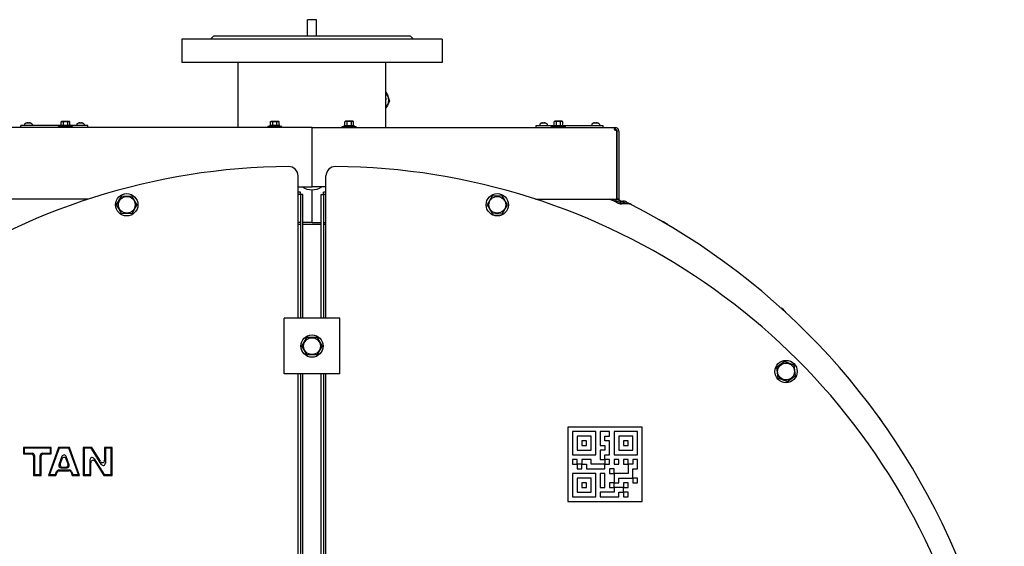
# Model space of a CAD drawing. Header units: millimetres. Extents: x -4279 to 763, y -2511 to 846.
# Tile 26 of 26: x -314 to 744, y 280 to 846. Entities that reach past the tile are written whole.
import ezdxf

# ---------------------------------------------------------------- set-up
doc = ezdxf.new("R2010")
doc.units = ezdxf.units.MM
doc.linetypes.add('K5LT_BASIC', pattern=[0])
doc.layers.add('Системный слой (1)', color=7, linetype='Continuous', true_color=0x282828)

# ---------------------------------------------------------------- blocks, each defined once
blk = doc.blocks.new('U0')
at = {"layer": 'Системный слой (1)', "color": 150, "linetype": 'K5LT_BASIC', "lineweight": 30, "true_color": 0x0080ff}
for p, q in [((10, 525.6), (10, 658.5)), ((10, 225.6), (10, 465.6)), ((10, 30.3), (10, 165.6))]:
    blk.add_line(p, q, dxfattribs=at)
blk = doc.blocks.new('U1')
at = {"layer": 'Системный слой (1)', "color": 150, "linetype": 'K5LT_BASIC', "lineweight": 30, "true_color": 0x0080ff}
for p, q in [((12.5, 658.5), (12.5, 525.6)), ((12.5, 465.6), (12.5, 225.6)), ((12.5, 165.6), (12.5, 30.3))]:
    blk.add_line(p, q, dxfattribs=at)
blk = doc.blocks.new('U19')
at = {"layer": 'Системный слой (1)', "color": 150, "linetype": 'K5LT_BASIC', "lineweight": 30, "true_color": 0x0080ff}
for p, q in [((-265, 731.8), (-272.5, 731.8)), ((-257.5, 731.8), (-265, 731.8))]:
    blk.add_line(p, q, dxfattribs=at)
blk = doc.blocks.new('U20')
at = {"layer": 'Системный слой (1)', "color": 150, "linetype": 'K5LT_BASIC', "lineweight": 30, "true_color": 0x0080ff}
for p, q in [((689.1, 280.3), (688.1, 282.6)), ((690.1, 278), (689.1, 280.3))]:
    blk.add_line(p, q, dxfattribs=at)
blk = doc.blocks.new('U25')
at = {"layer": 'Системный слой (1)', "color": 150, "linetype": 'K5LT_BASIC', "lineweight": 30, "true_color": 0x0080ff}
for p, q in [((-270.5, 732.6), (-308, 732.6)), ((-246, 732.6), (-259.5, 732.6))]:
    blk.add_line(p, q, dxfattribs=at)
blk = doc.blocks.new('U33')
at = {"layer": 'Системный слой (1)', "color": 150, "linetype": 'K5LT_BASIC', "lineweight": 30, "true_color": 0x0080ff}
for p, q in [((611.3, 417), (609.8, 419)), ((612.7, 415), (611.3, 417))]:
    blk.add_line(p, q, dxfattribs=at)
blk = doc.blocks.new('U34')
at = {"layer": 'Системный слой (1)', "color": 150, "linetype": 'K5LT_BASIC', "lineweight": 30, "true_color": 0x0080ff}
for p, q in [((79.7, 761.7), (79.5, 762.6)), ((79.5, 758.4), (79.7, 761.7))]:
    blk.add_line(p, q, dxfattribs=at)
blk = doc.blocks.new('U35')
at = {"layer": 'Системный слой (1)', "color": 150, "linetype": 'K5LT_BASIC', "lineweight": 30, "true_color": 0x0080ff}
for p, q in [((79.5, 768.6), (81, 765.5)), ((81, 765.5), (82.2, 762.2)), ((82.2, 762.2), (83.2, 758.9))]:
    blk.add_line(p, q, dxfattribs=at)
blk = doc.blocks.new('U36')
at = {"layer": 'Системный слой (1)', "color": 150, "linetype": 'K5LT_BASIC', "lineweight": 30, "true_color": 0x0080ff}
for p, q in [((79.5, 767.7), (81.4, 763.8)), ((81.4, 763.8), (82.1, 759.5)), ((81.4, 755.8), (79.5, 753.3)), ((82.1, 759.5), (81.4, 755.8))]:
    blk.add_line(p, q, dxfattribs=at)
blk = doc.blocks.new('U37')
at = {"layer": 'Системный слой (1)', "color": 150, "linetype": 'K5LT_BASIC', "lineweight": 30, "true_color": 0x0080ff}
for p, q in [((81, 754.2), (79.5, 751.6)), ((82.3, 756.6), (81, 754.2)), ((83.2, 758.9), (82.3, 756.6))]:
    blk.add_line(p, q, dxfattribs=at)
blk = doc.blocks.new('U49')
at = {"layer": 'Системный слой (1)', "color": 150, "linetype": 'K5LT_BASIC', "lineweight": 30, "true_color": 0x0080ff}
for start, end in [(63.2951, 64.1581), (21.7156, 21.9213), (18.0592, 18.9454), (17.0576, 17.2575), (342.7425, 342.9424), (341.2968, 341.9408), (337.9139, 338.2844), (322.1239, 322.3623)]:
    blk.add_arc((0, -21.4), 750, start, end, dxfattribs=at)
blk = doc.blocks.new('U50')
at = {"layer": 'Системный слой (1)', "color": 150, "linetype": 'K5LT_BASIC', "lineweight": 30, "true_color": 0x0080ff}
for start, end in [(64.0866, 64.0986), (63.2118, 64.0715), (21.6989, 21.9044), (18.0455, 18.931), (17.0447, 17.2445), (342.7555, 342.9553), (341.311, 341.9545), (337.9309, 338.3011), (322.1239, 322.3946)]:
    blk.add_arc((0, -21.4), 750.5, start, end, dxfattribs=at)
blk = doc.blocks.new('U64')
at = {"layer": 'Системный слой (1)', "color": 150, "linetype": 'K5LT_BASIC', "lineweight": 30, "true_color": 0x0080ff}
blk.add_arc((0, -21.4), 748.5, 63.5243, 64.3962, dxfattribs=at)
blk = doc.blocks.new('U100')
at = {"layer": 'Системный слой (1)', "color": 150, "linetype": 'K5LT_BASIC', "lineweight": 30, "true_color": 0x0080ff}
for p, q in [((325.4, 730.4), (325.7, 730.5)), ((325.7, 730.5), (325.9, 730.6)), ((325.2, 730.1), (325.4, 730.4)), ((325.2, 729.8), (325.2, 730.1)), ((325.4, 728.8), (325.2, 729.8)), ((326.3, 727.5), (325.4, 728.8)), ((327.6, 726.8), (326.3, 727.5)), ((327.9, 726.8), (327.6, 726.8))]:
    blk.add_line(p, q, dxfattribs=at)
blk = doc.blocks.new('U101')
at = {"layer": 'Системный слой (1)', "color": 150, "linetype": 'K5LT_BASIC', "lineweight": 30, "true_color": 0x0080ff}
for p, q in [((325.5, 728.5), (325.6, 728.5)), ((325.6, 728.5), (325.8, 728.6)), ((325.8, 728.6), (325.9, 728.6))]:
    blk.add_line(p, q, dxfattribs=at)
blk = doc.blocks.new('U103')
at = {"layer": 'Системный слой (1)', "color": 150, "linetype": 'K5LT_BASIC', "lineweight": 30, "true_color": 0x0080ff}
for p, q in [((32.5, 731.8), (40, 731.8)), ((40, 731.8), (47.5, 731.8))]:
    blk.add_line(p, q, dxfattribs=at)
blk = doc.blocks.new('U110')
at = {"layer": 'Системный слой (1)', "color": 150, "linetype": 'K5LT_BASIC', "lineweight": 30, "true_color": 0x0080ff}
for p, q in [((-12.5, 628.6), (-15, 628.6)), ((0, 628.6), (-10, 628.6))]:
    blk.add_line(p, q, dxfattribs=at)
blk = doc.blocks.new('U112')
at = {"layer": 'Системный слой (1)', "color": 150, "linetype": 'K5LT_BASIC', "lineweight": 30, "true_color": 0x0080ff}
for p, q in [((0, 628.6), (10, 628.6)), ((12.5, 628.6), (15, 628.6))]:
    blk.add_line(p, q, dxfattribs=at)
blk = doc.blocks.new('U119')
at = {"layer": 'Системный слой (1)', "color": 150, "linetype": 'K5LT_BASIC', "lineweight": 30, "true_color": 0x0080ff}
for p, q in [((-10, 525.6), (-10, 658.5)), ((-10, 225.6), (-10, 465.6)), ((-10, 30.3), (-10, 165.6))]:
    blk.add_line(p, q, dxfattribs=at)
blk = doc.blocks.new('U120')
at = {"layer": 'Системный слой (1)', "color": 150, "linetype": 'K5LT_BASIC', "lineweight": 30, "true_color": 0x0080ff}
for p, q in [((-12.5, 658.5), (-12.5, 525.6)), ((-12.5, 465.6), (-12.5, 225.6)), ((-12.5, 165.6), (-12.5, 30.3))]:
    blk.add_line(p, q, dxfattribs=at)
blk = doc.blocks.new('U122')
at = {"layer": 'Системный слой (1)', "color": 150, "linetype": 'K5LT_BASIC', "lineweight": 30, "true_color": 0x0080ff}
for p, q in [((506.8, 534.5), (504.9, 536.2)), ((508.6, 532.8), (506.8, 534.5))]:
    blk.add_line(p, q, dxfattribs=at)
blk = doc.blocks.new('U123')
at = {"layer": 'Системный слой (1)', "color": 150, "linetype": 'K5LT_BASIC', "lineweight": 30, "true_color": 0x0080ff}
for start, end in [(116.6621, 123.7103), (63.3787, 108.2787)]:
    blk.add_arc((334.7, 646.4), 5, start, end, dxfattribs=at)
blk = doc.blocks.new('U124')
at = {"layer": 'Системный слой (1)', "color": 150, "linetype": 'K5LT_BASIC', "lineweight": 30, "true_color": 0x0080ff}
for start, end in [(62.809, 63.3787), (21.6549, 21.86), (18.2922, 18.8931), (17.0109, 17.2102), (342.7898, 342.9632), (342.9890614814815, 342.9891261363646), (341.3489, 341.9904), (339.8211, 340.0567), (335.9099, 338.3451), (331.9066, 335.3918), (330.2212, 331.6163)]:
    blk.add_arc((0, -21.4), 752, start, end, dxfattribs=at)
blk = doc.blocks.new('U127')
at = {"layer": 'Системный слой (1)', "color": 150, "linetype": 'K5LT_BASIC', "lineweight": 30, "true_color": 0x0080ff}
for p, q in [((246, 732.6), (259.5, 732.6)), ((270.5, 732.6), (308, 732.6))]:
    blk.add_line(p, q, dxfattribs=at)
blk = doc.blocks.new('U132')
at = {"layer": 'Системный слой (1)', "color": 150, "linetype": 'K5LT_BASIC', "lineweight": 30, "true_color": 0x0080ff}
for start, end in [(21.4379, 89.5907), (340.2003, 20.0572), (323.9443, 338.8219)]:
    blk.add_arc((20, -21.4), 710, start, end, dxfattribs=at)
blk = doc.blocks.new('U133')
at = {"layer": 'Системный слой (1)', "color": 150, "linetype": 'K5LT_BASIC', "lineweight": 30, "true_color": 0x0080ff}
for p, q in [((15, 525.6), (15, 678.5)), ((15, 225.6), (15, 465.6)), ((15, 15.5), (15, 165.6))]:
    blk.add_line(p, q, dxfattribs=at)
blk = doc.blocks.new('U136')
at = {"layer": 'Системный слой (1)', "color": 150, "linetype": 'K5LT_BASIC', "lineweight": 30, "true_color": 0x0080ff}
for p, q in [((-40, 731.8), (-47.5, 731.8)), ((-32.5, 731.8), (-40, 731.8))]:
    blk.add_line(p, q, dxfattribs=at)
blk = doc.blocks.new('U137')
at = {"layer": 'Системный слой (1)', "color": 150, "linetype": 'K5LT_BASIC', "lineweight": 30, "true_color": 0x0080ff}
for p, q in [((380.1, 627.7), (377.9, 629)), ((382.2, 626.5), (380.1, 627.7))]:
    blk.add_line(p, q, dxfattribs=at)
blk = doc.blocks.new('U140')
at = {"layer": 'Системный слой (1)', "color": 150, "linetype": 'K5LT_BASIC', "lineweight": 30, "true_color": 0x0080ff}
for p, q in [((-15, 626.6), (-12.5, 626.6)), ((-10, 626.6), (10, 626.6)), ((12.5, 626.6), (15, 626.6))]:
    blk.add_line(p, q, dxfattribs=at)
blk = doc.blocks.new('U153')
at = {"layer": 'Системный слой (1)', "color": 150, "linetype": 'K5LT_BASIC', "lineweight": 30, "true_color": 0x0080ff}
for p, q in [((257.5, 731.8), (265, 731.8)), ((265, 731.8), (272.5, 731.8))]:
    blk.add_line(p, q, dxfattribs=at)
blk = doc.blocks.new('U174')
at = {"layer": 'Системный слой (1)', "color": 150, "linetype": 'K5LT_BASIC', "lineweight": 30, "true_color": 0x0080ff}
for p, q in [((-15, 525.6), (-15, 678.5)), ((-15, 225.6), (-15, 465.6)), ((-15, 15.5), (-15, 165.6))]:
    blk.add_line(p, q, dxfattribs=at)
blk = doc.blocks.new('U177')
at = {"layer": 'Системный слой (1)', "color": 150, "linetype": 'K5LT_BASIC', "lineweight": 30, "true_color": 0x0080ff}
for start, end in [(90.4093, 158.5621), (159.9428, 199.7997), (201.1781, 216.0557)]:
    blk.add_arc((-20, -21.4), 710, start, end, dxfattribs=at)

msp = doc.modelspace()

# ---------------------------------------------------------------- linework, layer by layer
at = {"layer": 'Системный слой (1)', "color": 150, "linetype": 'K5LT_BASIC', "lineweight": 30, "true_color": 0x0080ff}
for p, q in [((-5, 828.6), (-5, 846.4)), ((5, 846.4), (-5, 846.4)), ((5, 828.6), (5, 846.4)), ((-109, 825.6), (-106, 828.6)), ((106, 828.6), (-106, 828.6)), ((109, 825.6), (106, 828.6)), ((-140, 825.6), (-140, 800.6)), ((140, 825.6), (-140, 825.6)), ((140, 825.6), (140, 800.6)), ((140, 800.6), (-140, 800.6)), ((-79.5, 730.6), (-79.5, 800.6)), ((79.5, 730.6), (79.5, 800.6)), ((0, 730.6), (-325.9, 730.6)), ((-313, 730.6), (-313, 732.6)), ((-308, 732.6), (-313, 732.6)), ((-309, 734.1), (-309, 732.6)), ((-306.9, 735.4), (-306.9, 735.3)), ((-305.5, 735.5), (-305.5, 735.3)), ((-304.5, 735.3), (-304.5, 735.5)), ((-303.1, 735.3), (-303.1, 735.4)), ((-301, 734.1), (-301, 732.6)), ((-272.5, 730.6), (-272.5, 731.8)), ((-259.5, 732.8), (-270.5, 732.8)), ((-270.5, 731.8), (-270.5, 732.8)), ((-269.6, 736.8), (-269, 737.2)), ((-269.6, 733.2), (-269.6, 736.8)), ((-269, 737.2), (-268.5, 737.2)), ((-268.5, 737.2), (-265, 737.2)), ((-267.3, 733.2), (-267.3, 736.8)), ((-265, 737.2), (-261.5, 737.2)), ((-262.7, 733.2), (-262.7, 736.8)), ((-261.5, 737.2), (-261, 737.2)), ((-260.4, 736.8), (-261, 737.2)), ((-260.4, 733.2), (-260.4, 736.8)), ((-259.5, 731.8), (-259.5, 732.8)), ((-257.5, 730.6), (-257.5, 731.8)), ((-253, 734.1), (-253, 732.6)), ((-250.9, 735.4), (-250.9, 735.3)), ((-249.5, 735.5), (-249.5, 735.3)), ((-248.5, 735.3), (-248.5, 735.5)), ((-247.1, 735.3), (-247.1, 735.4)), ((-241, 732.6), (-246, 732.6)), ((-245, 734.1), (-245, 732.6)), ((-241, 730.6), (-241, 732.6)), ((-47.5, 730.6), (-47.5, 731.8)), ((-34.5, 732.8), (-45.5, 732.8)), ((-45.5, 731.8), (-45.5, 732.8)), ((-44.6, 736.8), (-44, 737.2)), ((-44.6, 733.2), (-44.6, 736.8)), ((-44, 737.2), (-43.5, 737.2)), ((-43.5, 737.2), (-40, 737.2)), ((-42.3, 733.2), (-42.3, 736.8)), ((-40, 737.2), (-36.5, 737.2)), ((-37.7, 733.2), (-37.7, 736.8)), ((-36.5, 737.2), (-36, 737.2)), ((-35.4, 736.8), (-36, 737.2)), ((-35.4, 733.2), (-35.4, 736.8)), ((-34.5, 731.8), (-34.5, 732.8)), ((-32.5, 730.6), (-32.5, 731.8)), ((0, 730.6), (325.9, 730.6)), ((0, 726.6), (0, 730.6)), ((0, 726.6), (0, 730.6)), ((32.5, 730.6), (32.5, 731.8)), ((34.5, 732.8), (45.5, 732.8)), ((34.5, 731.8), (34.5, 732.8)), ((35.4, 736.8), (36, 737.2)), ((35.4, 733.2), (35.4, 736.8)), ((36.5, 737.2), (36, 737.2)), ((40, 737.2), (36.5, 737.2)), ((37.7, 733.2), (37.7, 736.8)), ((43.5, 737.2), (40, 737.2)), ((42.3, 733.2), (42.3, 736.8)), ((44, 737.2), (43.5, 737.2)), ((44.6, 736.8), (44, 737.2)), ((44.6, 733.2), (44.6, 736.8)), ((45.5, 731.8), (45.5, 732.8)), ((47.5, 730.6), (47.5, 731.8)), ((241, 732.6), (246, 732.6)), ((241, 730.6), (241, 732.6)), ((245, 734.1), (245, 732.6)), ((247.1, 735.3), (247.1, 735.4)), ((248.5, 735.3), (248.5, 735.5)), ((249.5, 735.5), (249.5, 735.3)), ((250.9, 735.4), (250.9, 735.3)), ((253, 734.1), (253, 732.6)), ((257.5, 730.6), (257.5, 731.8)), ((259.5, 732.8), (270.5, 732.8)), ((259.5, 731.8), (259.5, 732.8)), ((260.4, 736.8), (261, 737.2)), ((260.4, 733.2), (260.4, 736.8)), ((261.5, 737.2), (261, 737.2)), ((265, 737.2), (261.5, 737.2)), ((262.7, 733.2), (262.7, 736.8)), ((268.5, 737.2), (265, 737.2)), ((267.3, 733.2), (267.3, 736.8)), ((269, 737.2), (268.5, 737.2)), ((269.6, 736.8), (269, 737.2)), ((269.6, 733.2), (269.6, 736.8)), ((270.5, 731.8), (270.5, 732.8)), ((272.5, 730.6), (272.5, 731.8)), ((301, 734.1), (301, 732.6)), ((303.1, 735.3), (303.1, 735.4)), ((304.5, 735.3), (304.5, 735.5)), ((305.5, 735.5), (305.5, 735.3)), ((306.9, 735.4), (306.9, 735.3)), ((308, 732.6), (313, 732.6)), ((309, 734.1), (309, 732.6)), ((313, 730.6), (313, 732.6)), ((325.9, 730.6), (326, 730.6)), ((325.9, 730.6), (325.9, 728.6)), ((326, 730.6), (326, 728.6)), ((0, 666.6), (0, 726.6)), ((0, 666.6), (0, 726.6)), ((325.9, 728.6), (326, 728.6)), ((327.9, 653.6), (327.9, 726.6)), ((330, 726.8), (328, 726.7)), ((328, 653.6), (328, 726.6)), ((330, 726.6), (330, 653.6)), ((-210.2, 647.6), (-204.6, 657)), ((-204.6, 657), (-193.6, 656.9)), ((-193.6, 656.9), (-188.3, 647.3)), ((-15, 666.6), (0, 666.6)), ((-12.5, 658.5), (-12.5, 661)), ((-10, 658.5), (-12.5, 658.5)), ((15, 666.6), (0, 666.6)), ((0, 628.6), (0, 663.6)), ((0, 628.6), (0, 663.6)), ((10, 658.5), (12.5, 658.5)), ((12.5, 658.5), (12.5, 661)), ((193.6, 656.9), (188.3, 647.3)), ((204.6, 657), (193.6, 656.9)), ((210.2, 647.6), (204.6, 657)), ((-240.2, 653.6), (-327.9, 653.6)), ((-204.9, 638), (-210.2, 647.6)), ((-188.3, 647.3), (-193.9, 637.9)), ((188.3, 647.3), (193.9, 637.9)), ((204.9, 638), (210.2, 647.6)), ((240.2, 653.6), (327.9, 653.6)), ((330, 653.6), (328, 653.6)), ((339.1, 648.6), (332.6, 648.6)), ((-193.9, 637.9), (-204.9, 638)), ((193.9, 637.9), (204.9, 638)), ((387.1, 623.3), (386.5, 623.6)), ((402.1, 614.2), (399.5, 615.6)), ((30, 525.6), (-30, 525.6)), ((-30, 517.6), (-30, 525.6)), ((30, 517.6), (30, 525.6)), ((-30, 473.6), (-30, 517.6)), ((30, 473.6), (30, 517.6)), ((-11, 495.6), (-5.5, 505.1)), ((-5.5, 505.1), (5.5, 505.1)), ((5.5, 505.1), (11, 495.6)), ((-5.5, 486.1), (-11, 495.6)), ((11, 495.6), (5.5, 486.1)), ((5.5, 486.1), (-5.5, 486.1)), ((508.2, 479.1), (499.5, 472.4)), ((518.3, 475), (508.2, 479.1)), ((-30, 465.6), (-30, 473.6)), ((30, 465.6), (30, 473.6)), ((499.5, 472.4), (501, 461.5)), ((519.8, 464.1), (518.3, 475)), ((30, 465.6), (-30, 465.6)), ((501, 461.5), (511.2, 457.4)), ((511.2, 457.4), (519.8, 464.1)), ((589.2, 445.8), (588.8, 446.4)), ((607.1, 422.6), (605.2, 424.9)), ((355, 408.6), (275, 408.6)), ((275, 408.6), (275, 328.6)), ((305, 403.6), (280, 403.6)), ((280, 403.6), (280, 378.6)), ((305, 378.6), (305, 403.6)), ((320, 403.6), (310, 403.6)), ((310, 403.6), (310, 388.6)), ((320, 398.6), (320, 403.6)), ((325, 403.6), (325, 378.6)), ((350, 403.6), (325, 403.6)), ((350, 378.6), (350, 403.6)), ((355, 328.6), (355, 408.6)), ((285, 398.6), (285, 383.6)), ((300, 398.6), (285, 398.6)), ((295, 393.6), (290, 393.6)), ((290, 393.6), (290, 388.6)), ((295, 388.6), (295, 393.6)), ((300, 383.6), (300, 398.6)), ((315, 398.6), (320, 398.6)), ((315, 393.6), (315, 398.6)), ((320, 393.6), (315, 393.6)), ((320, 378.6), (320, 393.6)), ((330, 398.6), (330, 383.6)), ((345, 398.6), (330, 398.6)), ((340, 393.6), (335, 393.6)), ((335, 393.6), (335, 388.6)), ((340, 388.6), (340, 393.6)), ((345, 383.6), (345, 398.6)), ((-310.3, 386.6), (-309.4, 385.7)), ((-280.3, 386.6), (-310.3, 386.6)), ((-310.3, 386.6), (-310.3, 379.6)), ((-281.2, 385.7), (-309.4, 385.7)), ((-309.4, 385.7), (-309.4, 380.4)), ((-272.4, 386.6), (-283.3, 356.6)), ((-271.8, 385.7), (-282.1, 357.4)), ((-280.3, 386.6), (-281.2, 385.7)), ((-281.2, 380.4), (-281.2, 385.7)), ((-280.3, 379.6), (-280.3, 386.6)), ((-260.8, 386.6), (-272.4, 386.6)), ((-272.4, 386.6), (-271.8, 385.7)), ((-261.4, 385.7), (-271.8, 385.7)), ((-260.8, 386.6), (-261.4, 385.7)), ((-251.1, 357.4), (-261.4, 385.7)), ((-249.9, 356.6), (-260.8, 386.6)), ((-245.9, 386.6), (-245.9, 356.6)), ((-236.9, 386.6), (-245.9, 386.6)), ((-245.9, 386.6), (-245, 385.7)), ((-245, 385.7), (-245, 357.4)), ((-237.3, 385.7), (-245, 385.7)), ((-236.9, 386.6), (-237.3, 385.7)), ((-226.7, 368.6), (-237.3, 385.7)), ((-227.5, 371.7), (-236.9, 386.6)), ((-223, 386.6), (-222.1, 385.7)), ((-215, 386.6), (-223, 386.6)), ((-223, 386.6), (-223, 373)), ((-215.9, 385.7), (-222.1, 385.7)), ((-222.1, 385.7), (-222.1, 369.9)), ((-215, 386.6), (-215.9, 385.7)), ((-215.9, 357.4), (-215.9, 385.7)), ((-215, 356.6), (-215, 386.6)), ((285, 383.6), (300, 383.6)), ((290, 388.6), (295, 388.6)), ((310, 388.6), (315, 388.6)), ((315, 383.6), (310, 383.6)), ((310, 383.6), (310, 373.6)), ((315, 388.6), (315, 383.6)), ((330, 383.6), (345, 383.6)), ((335, 388.6), (340, 388.6)), ((-310.3, 379.6), (-309.4, 380.4)), ((-310.3, 379.6), (-301.8, 379.6)), ((-309.4, 380.4), (-300.9, 380.4)), ((-299.3, 377.1), (-299.3, 356.6)), ((-298.4, 378), (-298.4, 357.4)), ((-292.2, 357.4), (-292.2, 378)), ((-291.3, 356.6), (-291.3, 377.1)), ((-289.7, 380.4), (-281.2, 380.4)), ((-288.9, 379.6), (-280.3, 379.6)), ((-280.3, 379.6), (-281.2, 380.4)), ((-268.9, 376.8), (-272.1, 368)), ((-268.9, 374.2), (-270.8, 368.9)), ((-261.1, 368), (-264.3, 376.8)), ((-262.3, 368.9), (-264.3, 374.2)), ((-238.7, 357.4), (-238.7, 373.2)), ((-234.2, 374.5), (-223.5, 357.4)), ((-233.3, 371.4), (-224, 356.6)), ((280, 378.6), (305, 378.6)), ((285, 373.6), (280, 373.6)), ((280, 373.6), (280, 368.6)), ((285, 368.6), (285, 373.6)), ((290, 373.6), (290, 368.6)), ((300, 373.6), (290, 373.6)), ((300, 368.6), (300, 373.6)), ((310, 373.6), (315, 373.6)), ((315, 373.6), (315, 378.6)), ((315, 378.6), (320, 378.6)), ((315, 373.6), (315, 368.6)), ((320, 373.6), (315, 373.6)), ((320, 368.6), (320, 373.6)), ((325, 378.6), (350, 378.6)), ((325, 373.6), (325, 368.6)), ((330, 373.6), (325, 373.6)), ((330, 368.6), (330, 373.6)), ((335, 373.6), (335, 368.6)), ((340, 373.6), (335, 373.6)), ((340, 368.6), (340, 373.6)), ((345, 373.6), (345, 368.6)), ((350, 373.6), (345, 373.6)), ((350, 363.6), (350, 373.6)), ((-275.9, 357.4), (-274.7, 360.8)), ((-272.4, 362.4), (-260.8, 362.4)), ((-271.8, 361.6), (-261.4, 361.6)), ((-269.8, 364.7), (-263.4, 364.7)), ((-268.5, 365.6), (-264.6, 365.6)), ((-258.5, 360.8), (-257.2, 357.4)), ((-237.9, 356.6), (-237.9, 370.1)), ((280, 368.6), (285, 368.6)), ((290, 368.6), (285, 368.6)), ((285, 368.6), (285, 363.6)), ((285, 363.6), (290, 363.6)), ((290, 368.6), (295, 368.6)), ((290, 363.6), (290, 368.6)), ((295, 368.6), (295, 363.6)), ((295, 363.6), (315, 363.6)), ((315, 368.6), (300, 368.6)), ((315, 363.6), (315, 368.6)), ((315, 368.6), (320, 368.6)), ((320, 363.6), (320, 358.6)), ((325, 363.6), (320, 363.6)), ((325, 368.6), (330, 368.6)), ((325, 358.6), (325, 363.6)), ((335, 368.6), (340, 368.6)), ((345, 368.6), (340, 368.6)), ((340, 368.6), (340, 358.6)), ((345, 353.6), (345, 363.6)), ((345, 363.6), (350, 363.6)), ((-299.3, 356.6), (-298.4, 357.4)), ((-299.3, 356.6), (-291.3, 356.6)), ((-298.4, 357.4), (-292.2, 357.4)), ((-291.3, 356.6), (-292.2, 357.4)), ((-283.3, 356.6), (-282.1, 357.4)), ((-283.3, 356.6), (-275.3, 356.6)), ((-282.1, 357.4), (-275.9, 357.4)), ((-275.3, 356.6), (-275.9, 357.4)), ((-275.3, 356.6), (-274.1, 359.9)), ((-259.1, 359.9), (-257.9, 356.6)), ((-257.9, 356.6), (-257.2, 357.4)), ((-257.9, 356.6), (-249.9, 356.6)), ((-257.2, 357.4), (-251.1, 357.4)), ((-249.9, 356.6), (-251.1, 357.4)), ((-245.9, 356.6), (-245, 357.4)), ((-245.9, 356.6), (-237.9, 356.6)), ((-245, 357.4), (-238.7, 357.4)), ((-237.9, 356.6), (-238.7, 357.4)), ((-224, 356.6), (-223.5, 357.4)), ((-224, 356.6), (-215, 356.6)), ((-223.5, 357.4), (-215.9, 357.4)), ((-215, 356.6), (-215.9, 357.4)), ((305, 358.6), (280, 358.6)), ((280, 358.6), (280, 333.6)), ((300, 353.6), (285, 353.6)), ((285, 353.6), (285, 338.6)), ((300, 338.6), (300, 353.6)), ((305, 333.6), (305, 358.6)), ((310, 358.6), (310, 343.6)), ((315, 358.6), (310, 358.6)), ((315, 343.6), (315, 358.6)), ((320, 358.6), (325, 358.6)), ((325, 358.6), (325, 348.6)), ((340, 358.6), (325, 358.6)), ((330, 353.6), (345, 353.6)), ((330, 348.6), (330, 353.6)), ((345, 353.6), (345, 348.6)), ((350, 353.6), (345, 353.6)), ((350, 348.6), (350, 353.6)), ((290, 348.6), (290, 343.6)), ((295, 348.6), (290, 348.6)), ((290, 343.6), (295, 343.6)), ((295, 343.6), (295, 348.6)), ((310, 343.6), (315, 343.6)), ((320, 348.6), (320, 343.6)), ((325, 348.6), (320, 348.6)), ((320, 343.6), (325, 343.6)), ((325, 348.6), (330, 348.6)), ((325, 343.6), (325, 348.6)), ((335, 343.6), (325, 343.6)), ((325, 343.6), (325, 338.6)), ((335, 348.6), (335, 343.6)), ((340, 348.6), (335, 348.6)), ((335, 343.6), (340, 343.6)), ((335, 338.6), (335, 343.6)), ((340, 343.6), (340, 348.6)), ((345, 348.6), (350, 348.6)), ((275, 328.6), (355, 328.6)), ((280, 333.6), (305, 333.6)), ((285, 338.6), (300, 338.6)), ((325, 338.6), (310, 338.6)), ((310, 338.6), (310, 333.6)), ((310, 333.6), (330, 333.6)), ((330, 338.6), (335, 338.6)), ((330, 333.6), (330, 338.6)), ((340, 338.6), (335, 338.6)), ((335, 338.6), (335, 333.6)), ((335, 333.6), (340, 333.6)), ((340, 333.6), (340, 338.6))]:
    msp.add_line(p, q, dxfattribs=at)
for centre, radius in [((-199.2, 647.5), 12), ((-199.2, 647.5), 9.03), ((199.2, 647.5), 12), ((199.2, 647.5), 9.03), ((0, 495.6), 12), ((0, 495.6), 9.03), ((509.7, 468.2), 12), ((509.7, 468.2), 9.03)]:
    msp.add_circle(centre, radius, dxfattribs=at)
for centre, radius, start, end in [((-308.6, 734.1), 0.4, 126.1686, 180), ((-305, 729.2), 6.5, 107.4122, 126.1686), ((-305, 729.2), 6.5, 53.8314, 72.5878), ((-301.4, 734.1), 0.4, 0, 53.8314), ((-252.6, 734.1), 0.4, 126.1686, 180), ((-249, 729.2), 6.5, 107.4122, 126.1686), ((-249, 729.2), 6.5, 53.8314, 72.5878), ((-245.4, 734.1), 0.4, 0, 53.8314), ((245.4, 734.1), 0.4, 126.1686, 180), ((249, 729.2), 6.5, 107.4122, 126.1686), ((249, 729.2), 6.5, 53.8314, 72.5878), ((252.6, 734.1), 0.4, 0, 53.8314), ((301.4, 734.1), 0.4, 126.1686, 180), ((305, 729.2), 6.5, 107.4122, 126.1686), ((305, 729.2), 6.5, 53.8314, 72.5878), ((308.6, 734.1), 0.4, 0, 53.8314), ((326, 726.6), 4, 4.0631, 90), ((326, 726.6), 2, 4.0631, 90), ((326, 726.6), 2, 0, 4.0631), ((326, 726.6), 4, 0, 4.0631), ((-25, 678.5), 10, 0, 90.4093), ((25, 678.5), 10, 89.5907, 180), ((-20, -21.4), 682.5, 89.368, 89.5802), ((-20, -21.4), 680, 89.368, 89.5787), ((0, 683.6), 20, 238.2117, 270), ((0, 683.6), 20, 270, 301.7883), ((20, -21.4), 682.5, 90.4198, 90.632), ((20, -21.4), 680, 90.4213, 90.632), ((0, -21.4), 747, 63.9332, 64.6373), ((332.6, 658.6), 10, 243.9332, 270), ((329.2, 654.7), 5, 289.4776, 303.7103), ((339.1, 638.6), 10, 62.809, 90), ((0, -21.4), 752, 21.86, 62.809), ((377.1, 627.5), 1.7, 59.6508, 91.6106), ((381.4, 625), 1.7, 27.6911, 59.6508), ((386.3, 621.8), 1.7, 52.4548, 59.9688), ((401.3, 612.7), 1.7, 31.8542, 61), ((503.8, 534.9), 1.7, 47.6508, 79.6106), ((507.5, 531.6), 1.7, 15.6911, 47.6508), ((605.8, 421.5), 1.7, 10.3542, 39.5), ((608.4, 418), 1.7, 35.6508, 67.6106), ((611.3, 414), 1.7, 3.6911, 35.6508), ((686.5, 281.9), 1.7, 23.6508, 55.6106)]:
    msp.add_arc(centre, radius, start, end, dxfattribs=at)
for centre, major_axis, ratio, start_param, end_param in [((-305, 729.2), (-6.48, 0), 0.987377, 4.921719, 5.015479), ((-305, 729.2), (-6.48, 0), 0.987377, 4.921719, 5.015479), ((-305, 730), (-6.29, 0), 0.849421, 4.63295, 4.791828), ((-305, 730), (-6.29, 0), 0.849421, 4.712389, 4.791828), ((-305, 730), (-6.29, 0), 0.849421, 4.63295, 4.712389), ((-305, 729.2), (-6.48, 0), 0.987377, 4.409299, 4.503059), ((-305, 729.2), (-6.48, 0), 0.987377, 4.409299, 4.503059), ((-270.1, 733.2), (0.462, 0), 0.866025, 4.712389, 6.283185), ((-267.5, 733.2), (0, 0.4), 0.57735, 3.141593, 4.712389), ((-262.5, 733.2), (0, -0.4), 0.57735, 4.712389, 6.283185), ((-259.9, 733.2), (-0.462, 0), 0.866025, 0, 1.570796), ((-249, 729.2), (-6.48, 0), 0.987377, 4.921719, 5.015479), ((-249, 729.2), (-6.48, 0), 0.987377, 4.921719, 5.015479), ((-249, 730), (-6.29, 0), 0.849421, 4.63295, 4.791828), ((-249, 730), (-6.29, 0), 0.849421, 4.712389, 4.791828), ((-249, 730), (-6.29, 0), 0.849421, 4.63295, 4.712389), ((-249, 729.2), (-6.48, 0), 0.987377, 4.409299, 4.503059), ((-249, 729.2), (-6.48, 0), 0.987377, 4.409299, 4.503059), ((-45.1, 733.2), (0.462, 0), 0.866025, 4.712389, 6.283185), ((-42.5, 733.2), (0, 0.4), 0.57735, 3.141593, 4.712389), ((-37.5, 733.2), (0, -0.4), 0.57735, 4.712389, 6.283185), ((-34.9, 733.2), (-0.462, 0), 0.866025, 0, 1.570796), ((34.9, 733.2), (0.462, 0), 0.866025, 4.712389, 6.283185), ((37.5, 733.2), (0, 0.4), 0.57735, 3.141593, 4.712389), ((42.5, 733.2), (0, -0.4), 0.57735, 4.712389, 6.283185), ((45.1, 733.2), (-0.462, 0), 0.866025, 0, 1.570796), ((249, 729.2), (-6.48, 0), 0.987377, 4.921719, 5.015479), ((249, 729.2), (-6.48, 0), 0.987377, 4.921719, 5.015479), ((249, 730), (-6.29, 0), 0.849421, 4.63295, 4.791828), ((249, 730), (-6.29, 0), 0.849421, 4.712389, 4.791828), ((249, 730), (-6.29, 0), 0.849421, 4.63295, 4.712389), ((249, 729.2), (-6.48, 0), 0.987377, 4.409299, 4.503059), ((249, 729.2), (-6.48, 0), 0.987377, 4.409299, 4.503059), ((259.9, 733.2), (0.462, 0), 0.866025, 4.712389, 6.283185), ((262.5, 733.2), (0, 0.4), 0.57735, 3.141593, 4.712389), ((267.5, 733.2), (0, -0.4), 0.57735, 4.712389, 6.283185), ((270.1, 733.2), (-0.462, 0), 0.866025, 0, 1.570796), ((305, 729.2), (-6.48, 0), 0.987377, 4.921719, 5.015479), ((305, 729.2), (-6.48, 0), 0.987377, 4.921719, 5.015479), ((305, 730), (-6.29, 0), 0.849421, 4.712389, 4.791828), ((305, 730), (-6.29, 0), 0.849421, 4.63295, 4.791828), ((305, 730), (-6.29, 0), 0.849421, 4.63295, 4.712389), ((305, 729.2), (-6.48, 0), 0.987377, 4.409299, 4.503059), ((305, 729.2), (-6.48, 0), 0.987377, 4.409299, 4.503059), ((325.9, 726.6), (0, -4), 0.5, 1.570796, 1.64171), ((-301.9, 377), (1.82, 1.82), 0.970288, 5.512866, 7.053504), ((-301, 377.9), (1.82, 1.82), 0.970288, 5.512866, 7.053504), ((-289.7, 377.9), (-1.82, 1.82), 0.970288, 5.512866, 7.053504), ((-288.8, 377), (-1.82, 1.82), 0.970288, 5.512866, 7.053504), ((-266.6, 375.7), (0, 2.81), 0.888832, 5.101052, 7.465319), ((-266.6, 373.1), (0, 2.81), 0.888832, 5.101052, 7.465319), ((-236.2, 372.9), (-0.82, 2.85), 0.842384, 5.040484, 7.525887), ((-235.3, 369.9), (-0.82, 2.85), 0.842384, 5.040484, 7.525887), ((-225.5, 373.2), (0.82, -2.85), 0.842384, 5.040484, 7.525887), ((-272.3, 359.9), (-1.47, 2.09), 0.977608, 5.682919, 6.883452), ((-271.7, 359), (-1.47, 2.09), 0.977608, 5.682919, 6.883452), ((-269.7, 367.2), (-2.14, -1.5), 0.955853, 5.344626, 7.221744), ((-268.4, 368.1), (-2.14, -1.5), 0.955853, 5.344626, 7.221744), ((-264.8, 368.1), (2.14, -1.5), 0.955853, 5.344626, 7.221744), ((-263.5, 367.2), (2.14, -1.5), 0.955853, 5.344626, 7.221744), ((-261.4, 359), (1.47, 2.09), 0.977608, 5.682919, 6.883452), ((-260.8, 359.9), (1.47, 2.09), 0.977608, 5.682919, 6.883452), ((-224.7, 370.2), (0.82, -2.85), 0.842384, 5.040484, 7.525887)]:
    msp.add_ellipse(centre, major_axis=major_axis, ratio=ratio, start_param=start_param, end_param=end_param, dxfattribs=at)
for points in [[(-306.3, 735.5), (-306.1, 735.5), (-305.9, 735.6), (-305.7, 735.6)], [(-305.7, 735.6), (-305.9, 735.6), (-306.1, 735.5), (-306.3, 735.5)], [(-305.7, 735.6), (-305.7, 735.6), (-305.6, 735.5), (-305.5, 735.5)], [(-305.5, 735.5), (-305.6, 735.5), (-305.7, 735.6), (-305.7, 735.6)], [(-304.5, 735.5), (-304.4, 735.5), (-304.3, 735.6), (-304.3, 735.6)], [(-304.3, 735.6), (-304.3, 735.6), (-304.4, 735.5), (-304.5, 735.5)], [(-304.3, 735.6), (-304.1, 735.6), (-303.9, 735.5), (-303.7, 735.5)], [(-303.7, 735.5), (-303.9, 735.5), (-304.1, 735.6), (-304.3, 735.6)], [(-249.7, 735.6), (-249.9, 735.6), (-250.1, 735.5), (-250.3, 735.5)], [(-250.3, 735.5), (-250.1, 735.5), (-249.9, 735.6), (-249.7, 735.6)], [(-249.7, 735.6), (-249.7, 735.6), (-249.6, 735.5), (-249.5, 735.5)], [(-249.5, 735.5), (-249.6, 735.5), (-249.7, 735.6), (-249.7, 735.6)], [(-248.3, 735.6), (-248.3, 735.6), (-248.4, 735.5), (-248.5, 735.5)], [(-248.5, 735.5), (-248.4, 735.5), (-248.3, 735.6), (-248.3, 735.6)], [(-248.3, 735.6), (-248.1, 735.6), (-247.9, 735.5), (-247.7, 735.5)], [(-247.7, 735.5), (-247.9, 735.5), (-248.1, 735.6), (-248.3, 735.6)], [(248.3, 735.6), (248.1, 735.6), (247.9, 735.5), (247.7, 735.5)], [(247.7, 735.5), (247.9, 735.5), (248.1, 735.6), (248.3, 735.6)], [(248.3, 735.6), (248.3, 735.6), (248.4, 735.5), (248.5, 735.5)], [(248.5, 735.5), (248.4, 735.5), (248.3, 735.6), (248.3, 735.6)], [(249.7, 735.6), (249.7, 735.6), (249.6, 735.5), (249.5, 735.5)], [(249.5, 735.5), (249.6, 735.5), (249.7, 735.6), (249.7, 735.6)], [(249.7, 735.6), (249.9, 735.6), (250.1, 735.5), (250.3, 735.5)], [(250.3, 735.5), (250.1, 735.5), (249.9, 735.6), (249.7, 735.6)], [(303.7, 735.5), (303.9, 735.5), (304.1, 735.6), (304.3, 735.6)], [(304.3, 735.6), (304.1, 735.6), (303.9, 735.5), (303.7, 735.5)], [(304.5, 735.5), (304.4, 735.5), (304.3, 735.6), (304.3, 735.6)], [(304.3, 735.6), (304.3, 735.6), (304.4, 735.5), (304.5, 735.5)], [(305.5, 735.5), (305.6, 735.5), (305.7, 735.6), (305.7, 735.6)], [(305.7, 735.6), (305.7, 735.6), (305.6, 735.5), (305.5, 735.5)], [(305.7, 735.6), (305.9, 735.6), (306.1, 735.5), (306.3, 735.5)], [(306.3, 735.5), (306.1, 735.5), (305.9, 735.6), (305.7, 735.6)]]:
    msp.add_open_spline(points, degree=3, dxfattribs=at)
for points, knots in [([(-269.6, 736.8), (-269.5, 736.9), (-269.4, 736.9), (-269.2, 737), (-269, 737.1), (-268.7, 737.1), (-268.6, 737.2), (-268.5, 737.2)], [0, 0, 0, 0, 2.106246, 3.104131, 4.537972, 6.124023, 8, 8, 8, 8]), ([(-268.5, 737.2), (-268.4, 737.2), (-268.2, 737.1), (-268, 737.1), (-267.7, 737), (-267.4, 736.9), (-267.3, 736.8)], [0, 0, 0, 0, 1.514603, 2.909909, 4.412163, 7, 7, 7, 7]), ([(-267.3, 736.8), (-267.3, 736.8), (-267.3, 736.8), (-267.3, 736.8), (-267.2, 736.8), (-267.2, 736.8), (-267, 736.9), (-266.8, 736.9), (-266.4, 737), (-266.1, 737.1), (-265.8, 737.1), (-265.7, 737.1), (-265.5, 737.1), (-265.3, 737.2), (-265.1, 737.2), (-265, 737.2)], [0, 0, 0, 0, 0.061033, 0.152582, 0.335681, 0.701878, 1.434272, 2.868543, 4.81921, 6.864755, 8.308427, 9.030262, 9.752098, 11.19577, 12.639442, 12.639442, 12.639442, 12.639442]), ([(-265, 737.2), (-264.9, 737.2), (-264.8, 737.2), (-264.6, 737.1), (-264.5, 737.1), (-264.3, 737.1), (-264.2, 737.1), (-264.1, 737.1), (-263.9, 737.1), (-263.6, 737), (-263.2, 736.9), (-262.9, 736.9), (-262.7, 736.8), (-262.7, 736.8)], [0, 0, 0, 0, 1.025449, 2.050899, 3.076348, 3.589073, 4.101798, 5.003688, 5.905579, 7.709361, 9.644036, 11.721565, 12.639442, 12.639442, 12.639442, 12.639442]), ([(-262.7, 736.8), (-262.5, 736.9), (-262.3, 737), (-262, 737.1), (-261.8, 737.1), (-261.6, 737.2), (-261.5, 737.2)], [0, 0, 0, 0, 2.716485, 3.971152, 5.358814, 7, 7, 7, 7]), ([(-261.5, 737.2), (-261.5, 737.2), (-261.3, 737.1), (-261, 737.1), (-260.7, 737), (-260.5, 736.9), (-260.4, 736.8)], [0, 0, 0, 0, 1.514602, 2.909908, 4.412162, 7, 7, 7, 7]), ([(-44.6, 736.8), (-44.5, 736.9), (-44.4, 736.9), (-44.2, 737), (-44, 737.1), (-43.7, 737.1), (-43.6, 737.2), (-43.5, 737.2)], [0, 0, 0, 0, 2.106246, 3.104131, 4.537972, 6.124023, 8, 8, 8, 8]), ([(-43.5, 737.2), (-43.4, 737.2), (-43.2, 737.1), (-43, 737.1), (-42.7, 737), (-42.4, 736.9), (-42.3, 736.8)], [0, 0, 0, 0, 1.514603, 2.909909, 4.412163, 7, 7, 7, 7]), ([(-42.3, 736.8), (-42.3, 736.8), (-42.3, 736.8), (-42.3, 736.8), (-42.2, 736.8), (-42.2, 736.8), (-42, 736.9), (-41.8, 736.9), (-41.4, 737), (-41.1, 737.1), (-40.8, 737.1), (-40.7, 737.1), (-40.5, 737.1), (-40.3, 737.2), (-40.1, 737.2), (-40, 737.2)], [0, 0, 0, 0, 0.061033, 0.152582, 0.335681, 0.701878, 1.434272, 2.868543, 4.81921, 6.864755, 8.308427, 9.030262, 9.752098, 11.19577, 12.639442, 12.639442, 12.639442, 12.639442]), ([(-40, 737.2), (-39.9, 737.2), (-39.8, 737.2), (-39.6, 737.1), (-39.5, 737.1), (-39.3, 737.1), (-39.2, 737.1), (-39.1, 737.1), (-38.9, 737.1), (-38.6, 737), (-38.2, 736.9), (-37.9, 736.9), (-37.7, 736.8), (-37.7, 736.8)], [0, 0, 0, 0, 1.025449, 2.050899, 3.076348, 3.589073, 4.101798, 5.003688, 5.905579, 7.709361, 9.644036, 11.721565, 12.639442, 12.639442, 12.639442, 12.639442]), ([(-37.7, 736.8), (-37.5, 736.9), (-37.3, 737), (-37, 737.1), (-36.8, 737.1), (-36.6, 737.2), (-36.5, 737.2)], [0, 0, 0, 0, 2.716485, 3.971152, 5.358814, 7, 7, 7, 7]), ([(-36.5, 737.2), (-36.5, 737.2), (-36.3, 737.1), (-36, 737.1), (-35.7, 737), (-35.5, 736.9), (-35.4, 736.8)], [0, 0, 0, 0, 1.514602, 2.909908, 4.412162, 7, 7, 7, 7]), ([(36.5, 737.2), (36.5, 737.2), (36.3, 737.1), (36, 737.1), (35.7, 737), (35.5, 736.9), (35.4, 736.8)], [0, 0, 0, 0, 1.514602, 2.909908, 4.412162, 7, 7, 7, 7]), ([(37.7, 736.8), (37.5, 736.9), (37.3, 737), (37, 737.1), (36.8, 737.1), (36.6, 737.2), (36.5, 737.2)], [0, 0, 0, 0, 2.716485, 3.971152, 5.358814, 7, 7, 7, 7]), ([(40, 737.2), (39.9, 737.2), (39.8, 737.2), (39.6, 737.1), (39.5, 737.1), (39.3, 737.1), (39.2, 737.1), (39.1, 737.1), (38.9, 737.1), (38.6, 737), (38.2, 736.9), (37.9, 736.9), (37.7, 736.8), (37.7, 736.8)], [0, 0, 0, 0, 1.025449, 2.050899, 3.076348, 3.589073, 4.101798, 5.003688, 5.905579, 7.709361, 9.644036, 11.721565, 12.639442, 12.639442, 12.639442, 12.639442]), ([(42.3, 736.8), (42.3, 736.8), (42.3, 736.8), (42.3, 736.8), (42.2, 736.8), (42.2, 736.8), (42, 736.9), (41.8, 736.9), (41.4, 737), (41.1, 737.1), (40.8, 737.1), (40.7, 737.1), (40.5, 737.1), (40.3, 737.2), (40.1, 737.2), (40, 737.2)], [0, 0, 0, 0, 0.061033, 0.152582, 0.335681, 0.701878, 1.434272, 2.868543, 4.81921, 6.864755, 8.308427, 9.030262, 9.752098, 11.19577, 12.639442, 12.639442, 12.639442, 12.639442]), ([(43.5, 737.2), (43.4, 737.2), (43.2, 737.1), (43, 737.1), (42.7, 737), (42.4, 736.9), (42.3, 736.8)], [0, 0, 0, 0, 1.514603, 2.909909, 4.412163, 7, 7, 7, 7]), ([(44.6, 736.8), (44.5, 736.9), (44.4, 736.9), (44.2, 737), (44, 737.1), (43.7, 737.1), (43.6, 737.2), (43.5, 737.2)], [0, 0, 0, 0, 2.106246, 3.104131, 4.537972, 6.124023, 8, 8, 8, 8]), ([(261.5, 737.2), (261.5, 737.2), (261.3, 737.1), (261, 737.1), (260.7, 737), (260.5, 736.9), (260.4, 736.8)], [0, 0, 0, 0, 1.514602, 2.909908, 4.412162, 7, 7, 7, 7]), ([(262.7, 736.8), (262.5, 736.9), (262.3, 737), (262, 737.1), (261.8, 737.1), (261.6, 737.2), (261.5, 737.2)], [0, 0, 0, 0, 2.716485, 3.971152, 5.358814, 7, 7, 7, 7]), ([(265, 737.2), (264.9, 737.2), (264.8, 737.2), (264.6, 737.1), (264.5, 737.1), (264.3, 737.1), (264.2, 737.1), (264.1, 737.1), (263.9, 737.1), (263.6, 737), (263.2, 736.9), (262.9, 736.9), (262.7, 736.8), (262.7, 736.8)], [0, 0, 0, 0, 1.025449, 2.050899, 3.076348, 3.589073, 4.101798, 5.003688, 5.905579, 7.709361, 9.644036, 11.721565, 12.639442, 12.639442, 12.639442, 12.639442]), ([(267.3, 736.8), (267.3, 736.8), (267.3, 736.8), (267.3, 736.8), (267.2, 736.8), (267.2, 736.8), (267, 736.9), (266.8, 736.9), (266.4, 737), (266.1, 737.1), (265.8, 737.1), (265.7, 737.1), (265.5, 737.1), (265.3, 737.2), (265.1, 737.2), (265, 737.2)], [0, 0, 0, 0, 0.061033, 0.152582, 0.335681, 0.701878, 1.434272, 2.868543, 4.81921, 6.864755, 8.308427, 9.030262, 9.752098, 11.19577, 12.639442, 12.639442, 12.639442, 12.639442]), ([(268.5, 737.2), (268.4, 737.2), (268.2, 737.1), (268, 737.1), (267.7, 737), (267.4, 736.9), (267.3, 736.8)], [0, 0, 0, 0, 1.514603, 2.909909, 4.412163, 7, 7, 7, 7]), ([(269.6, 736.8), (269.5, 736.9), (269.4, 736.9), (269.2, 737), (269, 737.1), (268.7, 737.1), (268.6, 737.2), (268.5, 737.2)], [0, 0, 0, 0, 2.106246, 3.104131, 4.537972, 6.124023, 8, 8, 8, 8])]:
    msp.add_open_spline(points, degree=3, knots=knots, dxfattribs=at)

# ---------------------------------------------------------------- block references
at = {"layer": 'Системный слой (1)'}
for name in ['U35', 'U36', 'U34', 'U37', 'U25', 'U19', 'U136', 'U103', 'U127', 'U153', 'U100', 'U101', 'U177', 'U132', 'U174', 'U133', 'U120', 'U119', 'U0', 'U1', 'U64', 'U49', 'U50', 'U123', 'U124', 'U110', 'U140', 'U112', 'U137', 'U122', 'U33', 'U20']:
    msp.add_blockref(name, (0, 0), dxfattribs=at)

doc.saveas('drawing.dxf')
